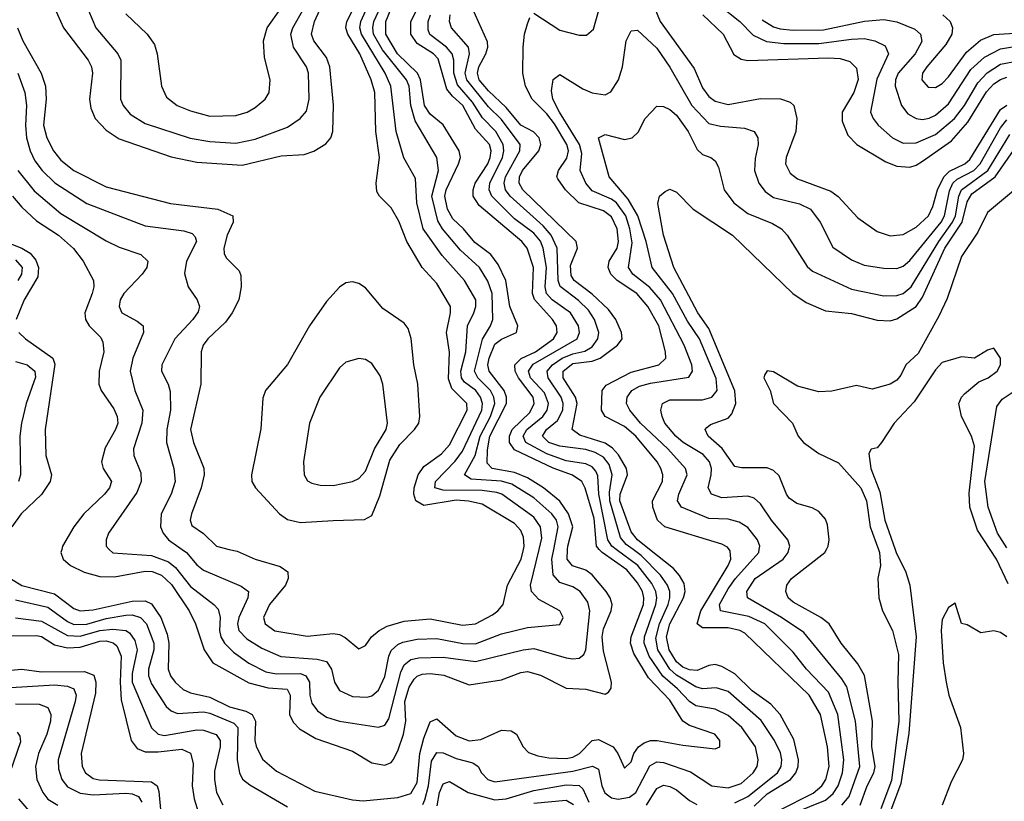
# Model space of a CAD drawing. Header units: inches. Extents: x 1308407 to 1441228, y 959628 to 1036311.
# Tile 68 of 256: x 1350683 to 1353722, y 979222 to 981635. Entities that reach past the tile are written whole.
import ezdxf

# ---------------------------------------------------------------- set-up
doc = ezdxf.new("R2010")
doc.units = ezdxf.units.IN
doc.header["$MEASUREMENT"] = 0
doc.layers.add('B3957', color=7, linetype='Continuous')
doc.layers.add('B3958', color=7, linetype='Continuous')

msp = doc.modelspace()

# ---------------------------------------------------------------- linework, layer by layer
at = {"layer": 'B3957', "color": 5}
for points, elevation in [([(1350654.8, 979910), (1350690, 979888.2), (1350790, 979863.3), (1350850, 979817.9), (1350870, 979810.1), (1350910, 979813.1), (1351030, 979840.4), (1351070, 979840.7), (1351090, 979831.6), (1351118.7, 979790), (1351137.8, 979737.8), (1351142.9, 979710), (1351140.8, 979630), (1351148.2, 979610), (1351162.8, 979590), (1351187.9, 979567.9), (1351210, 979557), (1351270, 979543.5), (1351330, 979513.8), (1351380.5, 979500.5), (1351400.5, 979490), (1351410.8, 979470), (1351408.9, 979410), (1351412.7, 979392.7), (1351432, 979352), (1351475.8, 979315.8), (1351593.6, 979253.6), (1351710, 979227.2), (1351743.6, 979223.6), (1351850, 979234.6), (1351890, 979246.1), (1351910, 979280.2), (1351917.8, 979370), (1351930, 979416.8), (1351950, 979467.3), (1351970, 979476.6), (1352030, 979424.2), (1352070, 979408.6), (1352106.7, 979413.3), (1352170, 979442.3), (1352200.2, 979440.2), (1352216.1, 979430), (1352236.8, 979390), (1352253.5, 979373.5), (1352282.3, 979362.3), (1352316.1, 979356.1), (1352370, 979354.9), (1352390, 979358.9), (1352410.6, 979369.4), (1352450, 979410.1), (1352470, 979412.9), (1352514.5, 979390), (1352529.2, 979370), (1352550, 979325), (1352570, 979344.7), (1352579, 979370), (1352593.4, 979390), (1352610, 979402.8), (1352630, 979409.7), (1352650.4, 979410.4), (1352730, 979395.7), (1352830, 979384.7), (1352844.5, 979390), (1352844.2, 979410), (1352828.5, 979430), (1352750, 979455.9), (1352729.4, 979469.4), (1352690, 979534.7), (1352624, 979604), (1352579, 979679), (1352568.5, 979710), (1352570.4, 979730), (1352608, 979830), (1352609.5, 979850), (1352605, 979870), (1352590, 979896.8), (1352557.2, 979937.2), (1352480.6, 979990), (1352472, 980000)], 3280), ([(1350812.6, 980000), (1350810.1, 979990), (1350816.6, 979970), (1350840.2, 979950), (1350881.4, 979930), (1350930, 979916.7), (1350975.7, 979915.7), (1351070, 979932.7), (1351091.7, 979931.7), (1351120.7, 979920.7), (1351151.2, 979891.2), (1351205.5, 979810), (1351225.8, 979770), (1351251.8, 979690), (1351279.3, 979650), (1351390, 979588.1), (1351450, 979572.9), (1351508.4, 979568.4), (1351518.2, 979550), (1351515.6, 979490), (1351526.7, 979466.7), (1351546.1, 979446.1), (1351596.6, 979416.6), (1351710, 979377.5), (1351770, 979340.9), (1351810, 979334.2), (1351830, 979342.5), (1351835.6, 979350), (1351850, 979377.7), (1351867.6, 979430), (1351874.9, 979470), (1351871.2, 979530), (1351885.1, 979574.9), (1351900.4, 979599.6), (1351910, 979609.1), (1351925.3, 979614.7), (1351950, 979617.1), (1351991.9, 979611.9), (1352070, 979581.5), (1352170, 979597.1), (1352230, 979620.1), (1352250, 979623.2), (1352290, 979611.7), (1352370, 979571.5), (1352430, 979568.5), (1352490, 979553.1), (1352500.8, 979559.2), (1352508.7, 979571.3), (1352509.9, 979590.1), (1352485.3, 979685.3), (1352480.7, 979730), (1352485.3, 979754.7), (1352509, 979810), (1352511.5, 979830), (1352505.6, 979850), (1352492.9, 979870), (1352450, 979921.2), (1352430, 979936.2), (1352389.7, 979949.7), (1352372.7, 979970), (1352374, 980000)], 3320), ([(1350959.3, 980000), (1350970, 979989.5), (1351090, 979980.8), (1351142, 979962), (1351163.8, 979943.8), (1351210, 979885.9), (1351282, 979830), (1351295.1, 979815.1), (1351301.5, 979790), (1351299.9, 979750), (1351303.9, 979730), (1351315.3, 979710), (1351343.1, 979683.1), (1351390, 979649.1), (1351442.3, 979622.3), (1351475.5, 979615.5), (1351550, 979617.3), (1351566.6, 979610), (1351577.4, 979590), (1351578.2, 979550), (1351585.1, 979525.1), (1351602, 979502), (1351630, 979482.4), (1351670, 979469.3), (1351790, 979450.8), (1351810, 979457.4), (1351822.8, 979477.2), (1351859.1, 979620.9), (1351870, 979643.9), (1351890, 979659.8), (1351914.5, 979665.5), (1351990, 979667.5), (1352090, 979653.7), (1352236.9, 979690), (1352270, 979694), (1352370, 979665.7), (1352390, 979661.7), (1352410, 979664.1), (1352424.1, 979675.9), (1352430.5, 979689.5), (1352442.5, 979810), (1352436.6, 979836.6), (1352413.1, 979870), (1352390, 979883.9), (1352350, 979897.7), (1352330, 979921.2), (1352325.7, 979970), (1352331.7, 980000)], 3340), ([(1351184.1, 980000), (1351197.9, 979990), (1351230, 979952.3), (1351250, 979936), (1351366.8, 979886.8), (1351389.4, 979870), (1351387.3, 979850), (1351359.2, 979790), (1351355.1, 979770), (1351359.4, 979750), (1351384.1, 979724.1), (1351430, 979694.6), (1351489.3, 979669.3), (1351601.6, 979661.6), (1351630, 979653.5), (1351645.3, 979630), (1351654.4, 979590), (1351670, 979564.5), (1351710, 979546.1), (1351755.8, 979544.2), (1351770, 979548.2), (1351790, 979565.1), (1351810, 979607.7), (1351821.8, 979670), (1351830, 979688.2), (1351850, 979706.4), (1351865.9, 979714.1), (1351910, 979723.1), (1351970, 979724.9), (1352050.5, 979709.5), (1352090, 979708.7), (1352170, 979739.4), (1352250, 979759.1), (1352350, 979768.2), (1352360.7, 979790), (1352350.3, 979810.3), (1352284.9, 979844.9), (1352262.3, 979870), (1352260.1, 979890), (1352286.6, 980000)], 3360), ([(1351329.9, 980000), (1351354.1, 979994.1), (1351409.4, 979969.4), (1351487.3, 979947.3), (1351510.4, 979930.4), (1351512, 979910), (1351503.1, 979890), (1351453.6, 979830), (1351435.9, 979790), (1351440.5, 979770), (1351470, 979748.8), (1351570, 979732), (1351650, 979740.5), (1351670, 979737.1), (1351687.9, 979727.9), (1351730, 979692.6), (1351750, 979703.1), (1351769.1, 979730), (1351792.2, 979750), (1351817.1, 979762.9), (1351870, 979778.8), (1351950, 979785.7), (1352050, 979765.8), (1352090, 979770.1), (1352142.2, 979797.8), (1352158.9, 979810), (1352174.8, 979830), (1352188.9, 979890), (1352231.3, 979970), (1352237.9, 980000)], 3380), ([(1351927.6, 979212.4), (1351933.6, 979226.4), (1351945.1, 979270), (1351953.9, 979346.1), (1351970, 979373.3), (1351990, 979371.8), (1352030, 979354.8), (1352081.5, 979341.5), (1352098.5, 979330), (1352108.8, 979310), (1352127.8, 979290), (1352150, 979282.8), (1352390, 979315.1), (1352451.2, 979331.2), (1352470, 979322), (1352479.8, 979270), (1352488.7, 979248.7), (1352510, 979233), (1352530, 979228.5), (1352564.8, 979235.2), (1352584.7, 979250), (1352628.3, 979331.7), (1352650, 979343.9), (1352670, 979342), (1352753.8, 979313.8), (1352819.7, 979270), (1352870, 979264.3), (1352910, 979277.6), (1352947.2, 979310), (1352959.7, 979330), (1352962.7, 979350), (1352954.4, 979390), (1352912.4, 979450), (1352870, 979487.7), (1352830, 979506.8), (1352770, 979517.3), (1352750, 979530.6), (1352713, 979570), (1352668.3, 979608.3), (1352626.3, 979670), (1352610.2, 979710), (1352611.1, 979730), (1352646.3, 979830), (1352649.6, 979850), (1352646.5, 979870), (1352634.6, 979894.6), (1352590.4, 979950.4), (1352524.2, 980000)], 3260), ([(1352890, 979217.8), (1352930, 979237.5), (1353021.8, 979310), (1353033.2, 979330), (1353035.8, 979350), (1353031.6, 979371.6), (1353013.2, 979410), (1352971.8, 979471.8), (1352870, 979560.8), (1352832.7, 979572.7), (1352790, 979569.9), (1352770, 979575.2), (1352710, 979612.2), (1352689.6, 979630), (1352653.1, 979690), (1352646.4, 979726.4), (1352657.8, 979770), (1352684.1, 979830), (1352689.8, 979850), (1352689.3, 979870), (1352682.3, 979890), (1352660.6, 979920.6), (1352601.6, 979981.6), (1352576.4, 980000)], 3240), ([(1352950, 979207.7), (1352990, 979245.4), (1353061.8, 979290), (1353078.1, 979310), (1353085.6, 979330), (1353086.8, 979350), (1353072.9, 979412.9), (1353030.4, 979490.4), (1353001.7, 979521.7), (1352943.7, 979563.7), (1352890, 979615.4), (1352850, 979638.6), (1352830, 979644.3), (1352810, 979641.8), (1352773.6, 979626.4), (1352750, 979628.1), (1352730, 979636.6), (1352710, 979653), (1352688.1, 979690), (1352678.9, 979730), (1352690.1, 979770), (1352731.4, 979850), (1352736.5, 979870), (1352734.4, 979894.4), (1352719.8, 979919.8), (1352700.6, 979940.6), (1352626.9, 980000)], 3220), ([(1353025.7, 979194.3), (1353132.2, 979247.8), (1353159.3, 979270), (1353171.3, 979290), (1353181, 979330), (1353176.7, 979390), (1353154.6, 979490), (1353120.1, 979550), (1352921.1, 979741.1), (1352905.7, 979750), (1352870, 979758.1), (1352790, 979758), (1352774.4, 979770), (1352785.7, 979810), (1352870.2, 979950), (1352878.2, 979970), (1352875.8, 979995.8), (1352872.7, 980000)], 3180), ([(1353073.5, 979186.5), (1353170, 979225.5), (1353194, 979246), (1353209.7, 979270), (1353223, 979310), (1353227.2, 979350), (1353208.6, 979490), (1353179.4, 979559.4), (1353111.4, 979630), (1353070, 979683.1), (1352982.8, 979770), (1352933.2, 979793.2), (1352845.8, 979810), (1352842.7, 979830), (1352870, 979878.1), (1352892.4, 979910), (1352964.3, 979990), (1352965.7, 980000)], 3160), ([(1353220.3, 979210), (1353242.9, 979237.1), (1353276, 979330), (1353262.9, 979470), (1353236.2, 979576.2), (1353220.8, 979600.8), (1353103.5, 979743.5), (1353034.5, 979790), (1352929.9, 979850), (1352927.3, 979870), (1352953.5, 979910), (1353039.4, 979970), (1353054.8, 979990), (1353057.2, 980000)], 3140), ([(1353277.6, 979210), (1353298.9, 979270), (1353319.8, 979310), (1353323.8, 979330), (1353313.7, 979390), (1353315.5, 979470), (1353290.2, 979610.2), (1353270, 979646.6), (1353219, 979710), (1353181.5, 979770), (1353155.3, 979790), (1353070, 979837.2), (1353054.9, 979850), (1353048.2, 979870), (1353051.1, 979890), (1353065.2, 979910), (1353168.2, 979990), (1353173.5, 980000)], 3120), ([(1353333.7, 980000), (1353337.3, 979990), (1353339.7, 979950), (1353332.2, 979910), (1353334.5, 979850), (1353346, 979810), (1353377.2, 979750), (1353395.8, 979675.8), (1353393, 979590), (1353396.9, 979470), (1353373.6, 979286.4), (1353340.6, 979199.4)], 3080), ([(1353385.1, 980000), (1353388.6, 979990), (1353418, 979930), (1353430.4, 979890), (1353449.6, 979729.6), (1353427.5, 979432.5), (1353402.9, 979277.1), (1353364.7, 979175.3)], 3060), ([(1353733.6, 979893.6), (1353698.3, 979970), (1353678.4, 980000)], 3060), ([(1350670, 979844.3), (1350770, 979822), (1350830, 979777.1), (1350850, 979768.3), (1350890, 979769.2), (1350950, 979786.2), (1351010, 979796.8), (1351030, 979797.7), (1351055.7, 979790), (1351074.4, 979770), (1351097, 979710), (1351097.3, 979690), (1351080.2, 979630), (1351080.1, 979610), (1351090, 979585.4), (1351135.3, 979515.3), (1351150, 979501.4), (1351170, 979493.4), (1351250, 979498.4), (1351270, 979494.7), (1351344, 979464), (1351356.2, 979450), (1351354.5, 979350), (1351361.5, 979310), (1351371.1, 979291.1), (1351393, 979273), (1351510, 979204.8)], 3260), ([(1353730, 979730.2), (1353710, 979743.1), (1353690, 979748.5), (1353650, 979742.8), (1353607.5, 979767.5), (1353590, 979771.3), (1353570, 979834), (1353550, 979820.7), (1353530, 979784), (1353527.7, 979750), (1353533.4, 979650), (1353542.3, 979590), (1353550.7, 979550), (1353586.7, 979450), (1353596.3, 979370), (1353593.1, 979350), (1353557.8, 979282.2), (1353529.9, 979210)], 3040), ([(1350670, 979789.2), (1350750, 979778.2), (1350830, 979734), (1350870, 979732.6), (1350930, 979749.1), (1350970, 979753.4), (1351010, 979750.1), (1351022.1, 979742.1), (1351038.5, 979718.5), (1351045.6, 979690), (1351030, 979616.4), (1351030.3, 979590), (1351090, 979449.5), (1351110, 979430.1), (1351130, 979425.3), (1351230, 979442.5), (1351250, 979442.3), (1351289, 979429), (1351302, 979410), (1351301.8, 979390), (1351284.5, 979315.5), (1351283.7, 979290), (1351290.5, 979250), (1351310, 979211.8)], 3240), ([(1350653.1, 979733.1), (1350734.5, 979734.5), (1350750.6, 979730.6), (1350790, 979705.6), (1350830, 979695.6), (1350870, 979698.2), (1350930, 979716.2), (1350950, 979717.3), (1350971.9, 979711.9), (1350982.7, 979702.7), (1350996, 979670), (1350993, 979590), (1350996, 979536), (1351026.7, 979410), (1351045.6, 979385.6), (1351070, 979375), (1351110, 979374.6), (1351183.2, 979383.2), (1351210.6, 979370.6), (1351218.7, 979338.7), (1351215.6, 979270), (1351221.2, 979230), (1351247.1, 979147.1)], 3220), ([(1350610, 979623.3), (1350690, 979630.6), (1350750, 979622.5), (1350883.1, 979623.1), (1350911.6, 979611.6), (1350917.9, 979590), (1350916.5, 979556.5), (1350872.8, 979370), (1350875.4, 979330), (1350885.5, 979310), (1350910, 979292.4), (1350928.4, 979288.4), (1351090, 979282.4), (1351107.6, 979270), (1351112.1, 979252.1), (1351123.7, 979130)], 3180), ([(1350570, 979568.8), (1350790, 979581.8), (1350830, 979577.7), (1350849.7, 979569.7), (1350856.7, 979550), (1350854.1, 979530), (1350802.1, 979350), (1350802.9, 979322.9), (1350812.9, 979290), (1350830, 979266.7), (1350870, 979247), (1350910, 979242.1), (1351010, 979247.6), (1351030, 979245.6), (1351050, 979236.7), (1351059.8, 979219.8)], 3160), ([(1350670, 979523.7), (1350742.6, 979522.6), (1350770, 979512.2), (1350779.5, 979490), (1350778.1, 979470), (1350766.6, 979430), (1350740.5, 979370), (1350731.5, 979330), (1350735.6, 979290), (1350754.2, 979250), (1350769.4, 979229.4), (1350800.2, 979210)], 3140), ([(1350675.4, 979435.4), (1350683.3, 979423.3), (1350685.5, 979405.5), (1350652.6, 979310)], 3120), ([(1351971.7, 979208.3), (1351979, 979250), (1351990, 979276.6), (1352010, 979283.7), (1352066.8, 979250), (1352150, 979226.6), (1352184.8, 979230), (1352270, 979256.2), (1352370, 979273.1), (1352410, 979271.6), (1352421.3, 979261.3), (1352439.3, 979219.3)], 3240), ([(1352617.9, 979210), (1352650, 979261.5), (1352670, 979272.5), (1352690, 979268.4), (1352710, 979257.6), (1352750, 979225.3), (1352772.9, 979212.9)], 3240), ([(1350678.9, 979230), (1350712.4, 979192.4)], 3120), ([(1352270, 979216.9), (1352370, 979225.5), (1352392.4, 979212.4)], 3220)]:
    msp.add_lwpolyline(points, dxfattribs=dict(at, elevation=elevation))
at = {"layer": 'B3958', "color": 5}
for points, elevation in [([(1352331.7, 980000), (1352345.5, 980070), (1352339.5, 980090), (1352325.8, 980110), (1352270, 980158.8), (1352201.8, 980201.8), (1352170, 980210.8), (1352076.3, 980216.3), (1352056, 980230), (1352088.5, 980290), (1352104.4, 980350), (1352136.2, 980410), (1352149, 980450), (1352146.5, 980470), (1352136.2, 980490), (1352097.1, 980530), (1352086.3, 980550), (1352111.5, 980648.5), (1352136.3, 980690), (1352143.3, 980710), (1352141.7, 980790), (1352127.9, 980827.9), (1352101.9, 980870), (1352043.9, 980923.9), (1351988.4, 980990), (1351973.9, 981013.9), (1351954.8, 981090), (1351975.7, 981170), (1351970.7, 981210), (1351903.2, 981323.2), (1351890, 981370), (1351884.6, 981430), (1351876.5, 981450), (1351802.5, 981542.5), (1351775.4, 981590), (1351772.6, 981610), (1351776.1, 981630), (1351831.5, 981750)], 3340), ([(1352270, 981655.2), (1352350, 981602.4), (1352410, 981587.2), (1352432.5, 981587.5), (1352453.8, 981606.2), (1352493.8, 981750)], 3180), ([(1352237.9, 980000), (1352240.1, 980010), (1352237.9, 980037.9), (1352230, 980058), (1352210, 980079.9), (1352110, 980139.1), (1352068.6, 980148.6), (1352030, 980151.6), (1351930, 980135.2), (1351905.8, 980150), (1351899.9, 980170), (1351900.4, 980190), (1351912.6, 980230), (1351930, 980255.4), (1351984.6, 980295.4), (1352010, 980322.9), (1352064.4, 980430), (1352062.7, 980450), (1352016.5, 980496.5), (1352006, 980526), (1352009.1, 980609.1), (1351999.9, 980670), (1352012.9, 980730), (1352013, 980750), (1351970, 980821.1), (1351925, 980870), (1351877.8, 980950), (1351853.5, 981013.5), (1351830, 981054.2), (1351793.5, 981090), (1351784.9, 981104.9), (1351783.2, 981130), (1351793.7, 981210), (1351781.8, 981290), (1351778.8, 981410), (1351767.9, 981450), (1351733.2, 981530), (1351696.2, 981590), (1351689.7, 981610), (1351692.4, 981630), (1351732.3, 981710)], 3380), ([(1352286.6, 980000), (1352295, 980035), (1352290.2, 980070), (1352270, 980099.6), (1352171.6, 980170), (1352156, 980176), (1352110, 980182.2), (1351990, 980182.5), (1351964.5, 980190), (1351965.9, 980210), (1352027.2, 980272.8), (1352050, 980303.4), (1352109.8, 980430), (1352111.3, 980450), (1352105, 980470), (1352090.4, 980490), (1352056.1, 980516.1), (1352046.8, 980530), (1352045, 980550), (1352060.1, 980610), (1352065.4, 980690), (1352084.7, 980730), (1352090.8, 980750), (1352090.8, 980770), (1352056, 980830), (1351986.9, 980906.9), (1351928.4, 980990), (1351908.7, 981070), (1351904.9, 981144.9), (1351868.6, 981208.6), (1351845.2, 981290), (1351828.9, 981430), (1351810.9, 981470), (1351737.7, 981590), (1351733.1, 981610), (1351736.3, 981630), (1351780.8, 981730)], 3360), ([(1350790, 981671.8), (1350817.9, 981610), (1350893.9, 981510), (1350904.3, 981490), (1350907.5, 981470), (1350898.5, 981390), (1350902.1, 981362.1), (1350915.6, 981330), (1350950, 981293.8), (1350990, 981267), (1351150, 981211.3), (1351230, 981195.3), (1351370, 981185.9), (1351490, 981214.9), (1351561.1, 981218.9), (1351590.8, 981229.2), (1351627.9, 981252.1), (1351643, 981270), (1351649.9, 981290), (1351651.5, 981371.5), (1351639.8, 981490), (1351630, 981518.3), (1351590.3, 981570), (1351584, 981590), (1351592.8, 981630), (1351620.2, 981690)], 3420), ([(1350883.8, 981690), (1350918, 981610), (1350985.8, 981530), (1350995.5, 981510), (1350993.8, 981390), (1351002.6, 981370), (1351023.6, 981343.6), (1351070, 981314.4), (1351209.2, 981269.2), (1351270, 981258.7), (1351350, 981253.8), (1351410, 981266), (1351510, 981303.8), (1351548.2, 981330), (1351567.7, 981352.3), (1351576.3, 981390), (1351574.5, 981470), (1351568, 981490), (1351528, 981550), (1351520.1, 981590), (1351525.9, 981610), (1351559.5, 981670)], 3440), ([(1352841.4, 981681.4), (1352905.8, 981630), (1352947.4, 981587.4), (1352987.9, 981567.9), (1353041.3, 981561.3), (1353150, 981561.3), (1353250, 981575.5), (1353290, 981576.7), (1353322.3, 981570), (1353354.1, 981554.1), (1353365, 981530), (1353328.3, 981451.7), (1353309.1, 981350), (1353317.2, 981330), (1353333.1, 981310), (1353377.3, 981270), (1353410, 981254.4), (1353450, 981254.7), (1353510, 981280.5), (1353568.4, 981330), (1353599.3, 981370), (1353640.1, 981439.9), (1353669.1, 981470.9), (1353710, 981498), (1353770, 981508.7)], 3240), ([(1351010, 981653.7), (1351076.3, 981590), (1351098.9, 981558.9), (1351107.6, 981530), (1351120.9, 981430), (1351135.7, 981395.7), (1351168.9, 981370), (1351210, 981353.4), (1351270, 981337.3), (1351350, 981339.6), (1351385.1, 981350), (1351410, 981364.2), (1351440.3, 981390), (1351453.3, 981410), (1351456.5, 981450), (1351438.2, 981518.2), (1351435.2, 981570), (1351446.9, 981610), (1351489.4, 981670)], 3460), ([(1352374, 980000), (1352374.5, 980010), (1352390.5, 980070), (1352376.8, 980110), (1352350, 980148.7), (1352299.4, 980190), (1352250, 980221), (1352210, 980237.8), (1352141.1, 980250), (1352126.3, 980266.3), (1352127.1, 980307.1), (1352134.3, 980350), (1352185.9, 980450), (1352185.9, 980470), (1352177.9, 980490), (1352131.5, 980550), (1352128, 980570), (1352132, 980590), (1352150, 980633.6), (1352170, 980648.7), (1352216.3, 980670), (1352221, 980690), (1352196.1, 980750), (1352183.5, 980830), (1352159.7, 980879.7), (1352136.8, 980910), (1352087.7, 980947.7), (1352053.1, 980990), (1352019.9, 981019.9), (1352003.1, 981050), (1351995.6, 981090), (1351998.9, 981110), (1352037.8, 981190), (1352043.6, 981210), (1352039, 981230), (1351990.3, 981310.3), (1351950, 981344), (1351931.9, 981370), (1351920, 981450), (1351911, 981470), (1351849.2, 981530), (1351812.9, 981590), (1351812.6, 981630), (1351830, 981670)], 3320), ([(1352472, 980000), (1352463.3, 980010), (1352455.8, 980095.8), (1352428.5, 980188.5), (1352417.7, 980210), (1352389, 980229), (1352330, 980250.7), (1352210, 980307.1), (1352194.6, 980330), (1352194.9, 980350), (1352203.4, 980370), (1352257.6, 980422.4), (1352270.8, 980450), (1352267.5, 980470), (1352222.4, 980530), (1352212.7, 980550), (1352211, 980570), (1352230.6, 980589.4), (1352275.2, 980610), (1352330.9, 980650), (1352342.3, 980670), (1352340.1, 980690), (1352328, 980710), (1352271.5, 980771.5), (1352266.1, 980790), (1352269, 980870), (1352249, 980930), (1352233, 980950), (1352101.6, 981061.6), (1352082.8, 981090), (1352082.4, 981110), (1352089.1, 981130), (1352127.7, 981190), (1352135.4, 981210), (1352137.8, 981230), (1352133.5, 981250), (1352090, 981297.2), (1352050.8, 981370), (1352018.6, 981398.6), (1352000.9, 981420.9), (1351974.4, 981514.4), (1351959.9, 981530), (1351910, 981561.3), (1351890, 981590), (1351890.7, 981630), (1351910.4, 981670)], 3280), ([(1352524.2, 980000), (1352510.9, 980010), (1352498.4, 980030), (1352470.5, 980170), (1352467.5, 980227.5), (1352461.4, 980241.4), (1352450, 980255), (1352430, 980263.7), (1352370, 980273.6), (1352310, 980295.1), (1352244.9, 980330), (1352237, 980350), (1352248.2, 980370), (1352297.9, 980410), (1352311.4, 980430), (1352315.2, 980450), (1352303.3, 980483.3), (1352259.2, 980530), (1352253, 980550), (1352267.8, 980572.2), (1352403.5, 980650), (1352410.9, 980670), (1352407.7, 980690), (1352382.9, 980730), (1352326.3, 980770), (1352308.8, 980790), (1352304.7, 980810), (1352309.4, 980870), (1352298.4, 980930), (1352290, 980951), (1352270, 980975.8), (1352210, 981020.1), (1352140.1, 981090), (1352132, 981110), (1352134.2, 981130), (1352173.4, 981210), (1352177.4, 981230), (1352174.8, 981250), (1352152.9, 981290), (1352111.9, 981331.9), (1352080.7, 981380.7), (1352034.5, 981434.5), (1352022.5, 981470), (1352022.5, 981510), (1352017.5, 981530), (1352000.1, 981550), (1351949.2, 981589.2), (1351943.6, 981603.6), (1351943.5, 981630), (1351950.5, 981650)], 3260), ([(1352576.4, 980000), (1352555.4, 980015.4), (1352536.9, 980036.9), (1352504.4, 980150), (1352503, 980177), (1352511.3, 980230), (1352502.5, 980262.5), (1352484.5, 980284.5), (1352459.4, 980299.4), (1352430, 980307.9), (1352350, 980318.3), (1352316.2, 980330), (1352297, 980350), (1352309.2, 980370), (1352342.6, 980397.4), (1352359.2, 980430), (1352360.4, 980450), (1352354.5, 980470), (1352314.1, 980530), (1352311.2, 980550), (1352327.4, 980570), (1352357.6, 980590), (1352390, 980603.7), (1352427.7, 980612.3), (1352450, 980624.9), (1352467.8, 980650), (1352470.5, 980670), (1352457.6, 980710), (1352438.3, 980738.3), (1352407.9, 980767.9), (1352351.1, 980811.1), (1352344.8, 980830), (1352341.5, 980930), (1352323.3, 980970), (1352298.7, 980998.7), (1352197.2, 981090), (1352182.5, 981110), (1352178.2, 981130), (1352182.7, 981150), (1352226.6, 981230), (1352228, 981250), (1352170, 981326.8), (1352130, 981365.7), (1352062.8, 981450), (1352057.8, 981470), (1352071.2, 981530), (1352068.3, 981550), (1352015.7, 981610), (1352009.9, 981630), (1352011.7, 981650)], 3240), ([(1352626.9, 980000), (1352589.7, 980030), (1352570, 980054.4), (1352535.7, 980150), (1352536, 980170), (1352559.1, 980230), (1352555.9, 980250), (1352531.7, 980291.7), (1352512.7, 980312.7), (1352490, 980327.4), (1352412.3, 980352.3), (1352387.7, 980370), (1352403.2, 980450), (1352398, 980470), (1352360.2, 980530), (1352360.8, 980550), (1352390, 980573.8), (1352450, 980580.6), (1352474.7, 980590), (1352528.1, 980630), (1352542.9, 980650), (1352541, 980670), (1352523.4, 980710), (1352500.6, 980740.6), (1352450, 980787.7), (1352394.8, 980830), (1352385.1, 980845.1), (1352383.3, 980876.7), (1352405, 980930), (1352400.2, 980950), (1352236.3, 981110), (1352224.6, 981130), (1352225.2, 981150), (1352235.3, 981170), (1352285.2, 981230), (1352291.1, 981250), (1352286.1, 981270), (1352268.5, 981288.5), (1352229.7, 981310), (1352184.4, 981364.4), (1352130, 981415.5), (1352101.2, 981450), (1352095.8, 981470), (1352100.1, 981490), (1352121.7, 981530), (1352127.7, 981550), (1352127, 981567), (1352081, 981670)], 3220), ([(1352872.7, 980000), (1352867.3, 980007.3), (1352850, 980016.6), (1352673.8, 980070), (1352651.2, 980090), (1352636.7, 980130), (1352636.5, 980150), (1352667, 980210), (1352668.2, 980230), (1352661.8, 980250), (1352650.2, 980270.2), (1352585.2, 980350), (1352550, 980379.5), (1352490.4, 980410), (1352478.3, 980430), (1352480.3, 980490), (1352493.2, 980506.8), (1352570, 980547), (1352655.4, 980570), (1352676.9, 980590), (1352676.6, 980610), (1352655.9, 980690), (1352622.1, 980750), (1352588.2, 980790), (1352527, 980830), (1352507.6, 980850), (1352499.1, 980870), (1352502.2, 980890), (1352526.7, 980930), (1352531.2, 980950), (1352526.9, 980990), (1352510, 981026.4), (1352484.7, 981044.7), (1352409, 981070), (1352367.2, 981110), (1352343.6, 981143.6), (1352341, 981150), (1352346.3, 981170), (1352371.9, 981208.1), (1352377.4, 981230), (1352372.2, 981250), (1352333.7, 981313.7), (1352310, 981344.5), (1352264.5, 981390), (1352244.2, 981430), (1352236.4, 981470), (1352236.8, 981550), (1352240.9, 981590), (1352250, 981622.4), (1352257.9, 981642.1)], 3180), ([(1352643.6, 981670), (1352659.9, 981630), (1352764.5, 981484.5), (1352790, 981424.4), (1352810, 981398.4), (1352830, 981384), (1352870, 981373), (1352970, 981391.4), (1353030.9, 981390.9), (1353060.6, 981380.6), (1353072.2, 981370), (1353081.2, 981330), (1353078.9, 981290), (1353049.1, 981210), (1353046.4, 981190), (1353061, 981161), (1353084.2, 981144.2), (1353186.3, 981106.3), (1353209.1, 981089.1), (1353270, 981023.9), (1353330, 980981.5), (1353370, 980967.9), (1353410, 980972.5), (1353450, 980995), (1353488, 981030), (1353501.7, 981058.3), (1353515.9, 981110), (1353535.7, 981150), (1353552.5, 981167.5), (1353600.1, 981190), (1353616.1, 981203.9), (1353710, 981357.5), (1353730, 981371.4)], 3180), ([(1352791.1, 981650), (1352854, 981590), (1352887.6, 981527.6), (1352910, 981513.5), (1352930, 981509.4), (1353177.9, 981517.9), (1353215.5, 981515.5), (1353245.6, 981505.6), (1353265.5, 981485.5), (1353270.8, 981450.8), (1353257.2, 981410), (1353222.1, 981350), (1353221.4, 981321.4), (1353238.7, 981278.7), (1353266.7, 981250), (1353356.6, 981196.6), (1353390, 981183), (1353430, 981180.3), (1353450, 981185.8), (1353470, 981198.1), (1353558.9, 981261.1), (1353610, 981318.6), (1353667.5, 981412.5), (1353690, 981436.8), (1353710, 981451), (1353730, 981458.2)], 3220), ([(1353532.4, 981650), (1353555.5, 981630), (1353562.5, 981610), (1353559.9, 981590), (1353541.4, 981558.6), (1353482.5, 981490), (1353470.1, 981470), (1353468, 981450), (1353486.8, 981426.8), (1353510, 981425.4), (1353530, 981438), (1353550, 981458.8), (1353605.2, 981534.8), (1353648.4, 981571.6), (1353690, 981589.3), (1353770, 981594.4)], 3280), ([(1352975.2, 981635.2), (1353010, 981612.9), (1353030, 981606.6), (1353070, 981602.6), (1353163.5, 981603.5), (1353290.1, 981630.1), (1353350, 981635.7), (1353390, 981628.7), (1353445.5, 981605.5), (1353463.7, 981590), (1353467.9, 981567.9), (1353447.3, 981530), (1353394.2, 981470), (1353385.8, 981450), (1353385.4, 981430), (1353405.1, 981370), (1353424.4, 981344.4), (1353450, 981329.7), (1353470, 981327.2), (1353490, 981330.8), (1353510, 981340.6), (1353550, 981375.4), (1353619, 981481), (1353660.6, 981519.4), (1353710, 981545.2), (1353790, 981558.8)], 3260), ([(1350675.7, 981610), (1350693, 981570), (1350749, 981470), (1350762.1, 981430), (1350764.3, 981390), (1350756.7, 981310), (1350766.3, 981270), (1350787.2, 981230), (1350810, 981201.9), (1350850.1, 981170.1), (1350950, 981118.7), (1351148, 981068), (1351294.4, 981050), (1351340.7, 981030), (1351342.2, 981010), (1351323.6, 980970), (1351313.3, 980930), (1351313.6, 980913.6), (1351320.4, 980900.4), (1351360.1, 980860.1), (1351365.8, 980845.8), (1351366.1, 980810), (1351358.9, 980770), (1351339.1, 980730), (1351318.2, 980701.8), (1351264.1, 980650), (1351248.7, 980630), (1351242.7, 980610), (1351241.6, 980510), (1351210.5, 980370), (1351219, 980330), (1351251, 980251), (1351251.9, 980230), (1351243, 980190), (1351213.4, 980110), (1351208.7, 980090), (1351213.8, 980073.8), (1351250, 980049.5), (1351290, 980009.6), (1351329.9, 980000)], 3380), ([(1352965.7, 980000), (1352967, 980010), (1352960.3, 980030), (1352930, 980067.3), (1352904.1, 980084.1), (1352870, 980093.2), (1352810, 980095.4), (1352726.1, 980130), (1352713.6, 980150), (1352717.6, 980170), (1352742.8, 980230), (1352738.4, 980250), (1352683.4, 980310), (1352599.3, 980390), (1352566.6, 980430), (1352556.4, 980450), (1352557.7, 980470), (1352562.8, 980477.2), (1352572.5, 980490), (1352596.5, 980503.5), (1352630, 980512.8), (1352748.7, 980531.3), (1352759.9, 980550), (1352757.6, 980570), (1352734.2, 980630), (1352661, 980770), (1352628.2, 980808.2), (1352575.4, 980850), (1352562.5, 980870), (1352573.7, 980946.3), (1352566.4, 980990), (1352553.7, 981030), (1352524.6, 981070), (1352510, 981081.2), (1352450, 981106.7), (1352429.9, 981130), (1352413.4, 981170), (1352418, 981222), (1352411.3, 981250), (1352348.8, 981350), (1352329, 981390), (1352324.8, 981415.2), (1352330, 981450.4), (1352350, 981465.8), (1352421.5, 981421.5), (1352450, 981409), (1352490, 981403.2), (1352507.7, 981412.3), (1352531.5, 981450), (1352543.1, 981490), (1352555.2, 981570), (1352570, 981600.9), (1352590, 981603.2), (1352650, 981547.3), (1352690, 981488.4), (1352757.3, 981370), (1352810, 981314.2), (1352846.3, 981306.3), (1352920.4, 981300.4), (1352950.2, 981290), (1352961.4, 981270), (1352962.6, 981250), (1352953.1, 981206.9), (1352951, 981170), (1352964, 981130), (1352984.3, 981104.3), (1353010, 981086.4), (1353090, 981066.3), (1353124.2, 981050), (1353153.5, 981010), (1353193.3, 980933.3), (1353250, 980894.2), (1353290, 980877.7), (1353350, 980867.8), (1353390, 980867.3), (1353410, 980874.4), (1353430, 980892), (1353527.7, 981010), (1353537.9, 981030), (1353552.9, 981107.1), (1353563.2, 981130), (1353576.7, 981143.3), (1353628.5, 981170), (1353647.4, 981190), (1353710, 981301.2), (1353730, 981326.4)], 3160), ([(1350677.5, 981470), (1350699.2, 981410), (1350704, 981370), (1350700.6, 981310), (1350703.8, 981270), (1350715, 981230), (1350730, 981199.8), (1350752.6, 981170), (1350791.8, 981131.8), (1350890, 981067.5), (1351070, 980999), (1351190, 980983.6), (1351215, 980975), (1351225, 980965), (1351228.8, 980950), (1351197.6, 980890), (1351191.2, 980851.2), (1351202.7, 980810), (1351230.9, 980770), (1351237.7, 980750), (1351233.6, 980733.6), (1351217.6, 980710), (1351161.8, 980650), (1351121.7, 980570), (1351121, 980550), (1351141, 980510), (1351146.9, 980486.9), (1351148.3, 980430), (1351137.3, 980370), (1351135.8, 980330), (1351158.7, 980250), (1351162.7, 980210), (1351150.5, 980170), (1351119.6, 980110), (1351117.1, 980070), (1351125.5, 980050), (1351142.6, 980030), (1351184.1, 980000)], 3360), ([(1353057.2, 980000), (1353059.6, 980010), (1353053.4, 980030), (1353003.7, 980090), (1352970, 980140.2), (1352950, 980158.5), (1352930, 980164.5), (1352850, 980159.4), (1352818.5, 980170), (1352808.1, 980190), (1352817.4, 980230), (1352817.9, 980250), (1352811.9, 980270), (1352792.4, 980292.4), (1352730.8, 980330), (1352707.8, 980350), (1352674.5, 980390), (1352666.4, 980410), (1352662.2, 980430), (1352667.5, 980450), (1352690, 980461.7), (1352790, 980461.7), (1352819.4, 980470), (1352835.4, 980490), (1352832.9, 980527.1), (1352780.9, 980650), (1352744.7, 980704.7), (1352698.1, 980790), (1352635.2, 980870), (1352616.9, 980950), (1352590.6, 981030), (1352561, 981081), (1352502.5, 981150), (1352469.9, 981270.1), (1352490, 981280.7), (1352550, 981265.8), (1352573.6, 981270), (1352592.1, 981287.9), (1352613.3, 981330), (1352650, 981368.4), (1352670, 981367.1), (1352690, 981357.6), (1352710, 981340.8), (1352746.3, 981290), (1352774.1, 981234.1), (1352790, 981219.3), (1352815.8, 981210), (1352830, 981199.6), (1352839.7, 981179.7), (1352856.9, 981110), (1352887.7, 981070), (1352930, 981037.2), (1353006.3, 981006.3), (1353034.2, 980990), (1353051.6, 980970), (1353113.6, 980873.6), (1353130, 980858.4), (1353250, 980803.7), (1353350, 980782.6), (1353390, 980783.3), (1353410, 980789.7), (1353434.5, 980810), (1353519.6, 980950), (1353562.7, 981010), (1353571.4, 981030), (1353581.7, 981090), (1353590.3, 981109.7), (1353671, 981170), (1353739.3, 981280.7)], 3140), ([(1353173.5, 980000), (1353178.8, 980010), (1353181.8, 980030), (1353176, 980076), (1353170, 980092.8), (1353150, 980116.8), (1353128.7, 980128.7), (1353081.7, 980141.7), (1353058.3, 980158.3), (1353049.4, 980170), (1353026.7, 980226.7), (1353010, 980243.4), (1352990, 980251.7), (1352911.3, 980251.3), (1352890, 980255.9), (1352851, 980311), (1352807.9, 980350), (1352798.9, 980370), (1352803.7, 980376.3), (1352814.7, 980385.3), (1352870, 980405.5), (1352881.5, 980418.5), (1352893.8, 980450), (1352890.7, 980489.3), (1352810, 980681.5), (1352775.7, 980730), (1352701.8, 980870), (1352670.3, 980970), (1352652.7, 981067.3), (1352658, 981090), (1352674.9, 981105.1), (1352690, 981111.5), (1352710, 981102.3), (1352762, 981050), (1352883.2, 980970), (1353069.7, 980789.7), (1353110, 980762), (1353170, 980736.6), (1353250, 980727.8), (1353330, 980707.5), (1353370, 980705.8), (1353390, 980712), (1353449.9, 980750), (1353470, 980778.2), (1353539, 980930), (1353592.4, 981010), (1353607.1, 981072.9), (1353622.1, 981097.9), (1353694.4, 981150), (1353750, 981231.4)], 3120), ([(1350677.2, 981170), (1350727.3, 981107.3), (1350810, 981036.9), (1350950, 980952.1), (1350990, 980932.7), (1351056.5, 980910), (1351078.6, 980890), (1351075.3, 980870), (1351061, 980850), (1351004.7, 980790), (1350992.9, 980770), (1350989.6, 980750), (1350997.8, 980730), (1351045, 980705), (1351063.5, 980690), (1351064.4, 980684.4), (1351065.1, 980670), (1351032.2, 980590), (1351024.2, 980550), (1351038, 980490), (1351062.9, 980430), (1351059.7, 980390), (1351033.8, 980310), (1351035.1, 980290), (1351056.4, 980236.4), (1351058, 980210), (1351044.6, 980175.4), (1350957.4, 980050), (1350949.4, 980030), (1350949.5, 980009.5), (1350959.3, 980000)], 3340), ([(1353750, 981106.8), (1353670, 981040.4), (1353640.6, 980979.4), (1353590, 980904.2), (1353545.6, 980774.4), (1353520.1, 980719.9), (1353455.7, 980604.3), (1353418.1, 980570), (1353402.7, 980537.3), (1353390, 980522.6), (1353370, 980510.1), (1353314.6, 980494.6), (1353265.7, 980505.7), (1353190, 980488.2), (1353150, 980486.6), (1353084.2, 980504.2), (1353010, 980548), (1352990, 980551.4), (1352982.3, 980537.7), (1352980.3, 980530), (1352999.8, 980490), (1353009.9, 980450), (1353068.2, 980390), (1353086.3, 980350), (1353102.5, 980330), (1353150, 980296), (1353210, 980266.7), (1353279.7, 980190), (1353296.7, 980150), (1353308.1, 980070), (1353333.7, 980000)], 3080), ([(1350660.8, 981090), (1350690, 981056.6), (1350734.5, 981014.5), (1350802.9, 980970), (1350849.2, 980929.2), (1350878.6, 980890), (1350910.2, 980830), (1350911.4, 980810), (1350906.4, 980790), (1350883.7, 980730), (1350885.5, 980710), (1350897, 980690), (1350933.8, 980653.8), (1350940, 980640), (1350942.7, 980610), (1350928.2, 980550), (1350927, 980510), (1350934.8, 980490), (1350973.7, 980433.7), (1350983.7, 980410), (1350985.5, 980390), (1350979, 980370), (1350946.6, 980313.4), (1350935.4, 980270), (1350940.1, 980250), (1350966.1, 980210), (1350960.3, 980190), (1350944.4, 980170), (1350880.9, 980110), (1350850.1, 980069.9), (1350815.1, 980010), (1350812.6, 980000)], 3320), ([(1350632.1, 980952.1), (1350690, 980929.8), (1350714.8, 980914.8), (1350732.9, 980892.9), (1350741.2, 980870), (1350738.7, 980841.3), (1350696.3, 980770), (1350672.5, 980710)], 3280), ([(1350670, 980894.2), (1350690.9, 980870), (1350688.7, 980850), (1350677.5, 980830)], 3260), ([(1350680.1, 980670), (1350700.9, 980650), (1350785.3, 980590), (1350791.6, 980571.6), (1350761.6, 980370), (1350763.6, 980290), (1350781.2, 980230), (1350776.6, 980210), (1350750, 980169.4), (1350687.7, 980110), (1350659.1, 980070)], 3280), ([(1353678.4, 980000), (1353639.3, 980059.3), (1353615.9, 980130), (1353613.5, 980173.5), (1353630, 980319.1), (1353620.7, 980350), (1353589.6, 980410), (1353581.5, 980450), (1353589.6, 980470.4), (1353599.4, 980480.6), (1353643, 980517), (1353672.6, 980530), (1353699.7, 980550), (1353710.4, 980569.6), (1353710, 980590.5), (1353690, 980621.6), (1353670, 980614.8), (1353630, 980590.7), (1353590, 980594), (1353530, 980577), (1353510, 980554), (1353444.2, 980455.8), (1353381.7, 980390), (1353343.5, 980330), (1353330, 980314), (1353311.1, 980308.9), (1353304, 980296), (1353309.8, 980250.2), (1353337.4, 980177.4), (1353353.8, 980090), (1353385.1, 980000)], 3060), ([(1350670, 980580.2), (1350706, 980570), (1350729.6, 980550), (1350731.3, 980531.3), (1350702.7, 980450), (1350688, 980390), (1350683.8, 980350), (1350685.6, 980230), (1350679.7, 980210)], 3260), ([(1353730, 980004.4), (1353701.3, 980050), (1353672.6, 980130), (1353662.5, 980210), (1353698.7, 980441.3), (1353715.9, 980464.1), (1353755.7, 980490)], 3080)]:
    msp.add_lwpolyline(points, dxfattribs=dict(at, elevation=elevation))
for points, elevation in [([(1351710, 980826), (1351690, 980822.4), (1351670, 980809.8), (1351630, 980765.3), (1351577.9, 980690), (1351509.3, 980570.7), (1351441.5, 980490), (1351433.5, 980466.5), (1351427.4, 980372.6), (1351398.2, 980230), (1351399.5, 980210), (1351411, 980190), (1351485, 980110), (1351510, 980091.8), (1351550, 980083.3), (1351650, 980089.3), (1351747.7, 980092.3), (1351770, 980104.2), (1351794.6, 980165.4), (1351824.9, 980275.1), (1351856, 980324), (1351901.5, 980370), (1351915, 980390), (1351918.1, 980410), (1351911.6, 980510), (1351899.4, 980570), (1351891.4, 980651.4), (1351881.8, 980681.8), (1351870, 980697.9), (1351803.9, 980743.9), (1351750, 980807), (1351730, 980820.7)], 3420), ([(1351730, 980589.7), (1351690, 980578), (1351670, 980560.5), (1351609.6, 980470.4), (1351577.2, 980390), (1351559.2, 980270), (1351560.9, 980230), (1351571.3, 980211.3), (1351584.9, 980204.9), (1351610, 980198.2), (1351650, 980196.9), (1351710, 980209.4), (1351730, 980219.3), (1351750, 980241.2), (1351778.3, 980310), (1351813.8, 980370), (1351818.1, 980390), (1351803.4, 980510), (1351795.9, 980535.9), (1351770, 980574), (1351750, 980586)], 3440)]:
    msp.add_lwpolyline(points, close=True, dxfattribs=dict(at, elevation=elevation))

doc.saveas('drawing.dxf')
